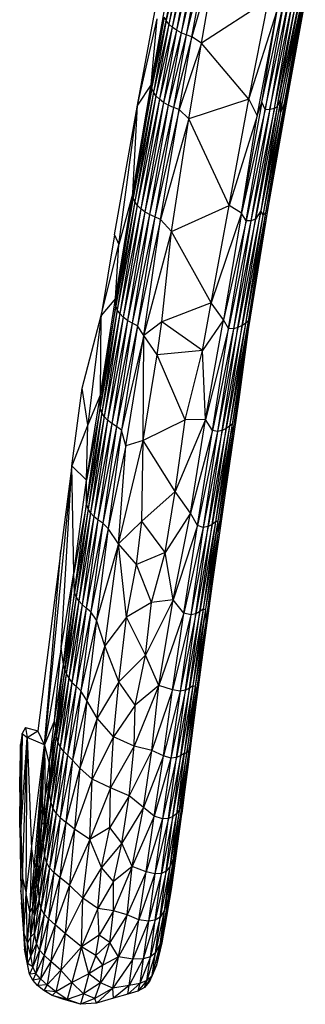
# Paper-space layout '_Derecha' of a CAD drawing. Header units: millimetres. Extents: x 0 to 133, y -13 to 1988.
# Tile 1 of 10: x 0 to 17, y -13 to 45. Entities that reach past the tile are written whole.
import ezdxf

# ---------------------------------------------------------------- set-up
doc = ezdxf.new("R2010")
doc.units = ezdxf.units.MM

psp = doc.layouts.new('_Derecha')

# ---------------------------------------------------------------- linework, layer by layer
at = {"color": 7, "linetype": 'Continuous', "lineweight": 25}
for p, q in [((8.989, 45.021), (10.143, 51.157)), ((10.294, 50.972), (8.989, 45.021)), ((10.294, 50.972), (9.14, 44.822)), ((10.493, 50.794), (9.14, 44.822)), ((10.493, 50.794), (9.339, 44.633)), ((10.733, 50.628), (9.339, 44.633)), ((10.733, 50.628), (9.581, 44.461)), ((11.009, 50.48), (9.581, 44.461)), ((11.009, 50.48), (9.858, 44.309)), ((11.312, 50.35), (9.858, 44.309)), ((11.312, 50.35), (10.163, 44.18)), ((11.616, 50.142), (10.163, 44.18)), ((10.494, 44.071), (11.616, 50.142)), ((12.115, 49.815), (10.494, 44.071)), ((11.055, 43.699), (12.115, 49.815)), ((7.293, 40.043), (8.645, 47.3)), ((14.981, 46.258), (11.055, 43.699)), ((13.844, 40.406), (14.981, 46.258)), ((14.599, 40.221), (15.834, 45.842)), ((14.792, 39.806), (16.101, 45.851)), ((15.834, 45.842), (14.792, 39.806)), ((15.074, 39.81), (16.352, 45.89)), ((16.101, 45.851), (15.074, 39.81)), ((15.332, 39.867), (16.574, 45.95)), ((15.332, 39.867), (16.352, 45.89)), ((15.495, 39.947), (16.766, 46.034)), ((15.495, 39.947), (16.574, 45.95)), ((15.699, 39.625), (16.885, 45.862)), ((16.766, 46.034), (15.706, 40.448)), ((15.706, 40.448), (16.885, 45.862)), ((15.926, 40.181), (17.073, 46.251)), ((16.885, 45.862), (15.926, 40.181)), ((15.997, 40.295), (17.148, 46.298)), ((15.997, 40.295), (17.073, 46.251)), ((17.148, 46.298), (16.139, 40.78)), ((8.103, 41.273), (8.87, 45.547)), ((8.103, 41.273), (8.892, 45.226)), ((8.137, 41.023), (8.892, 45.226)), ((8.989, 45.021), (8.892, 45.226)), ((13.844, 40.406), (15.494, 45.62)), ((14.326, 39.421), (15.494, 45.62)), ((14.599, 40.221), (15.494, 45.62)), ((7.293, 40.043), (8.446, 45.134)), ((8.103, 41.273), (8.446, 45.134)), ((8.137, 41.023), (8.989, 45.021)), ((8.989, 45.021), (8.234, 40.809)), ((9.14, 44.822), (8.234, 40.809)), ((9.14, 44.822), (8.384, 40.598)), ((9.339, 44.633), (8.384, 40.598)), ((9.339, 44.633), (8.583, 40.398)), ((9.14, 44.822), (8.989, 45.021)), ((9.339, 44.633), (9.14, 44.822)), ((9.581, 44.461), (9.339, 44.633)), ((9.581, 44.461), (8.583, 40.398)), ((9.581, 44.461), (8.824, 40.213)), ((9.858, 44.309), (8.824, 40.213)), ((9.858, 44.309), (9.101, 40.05)), ((10.163, 44.18), (9.101, 40.05)), ((10.163, 44.18), (9.406, 39.912)), ((10.494, 44.071), (9.406, 39.912)), ((9.858, 44.309), (9.581, 44.461)), ((9.74, 39.788), (10.494, 44.071)), ((10.163, 44.18), (9.858, 44.309)), ((10.494, 44.071), (10.163, 44.18)), ((11.055, 43.699), (10.494, 44.071)), ((11.055, 43.699), (9.74, 39.788)), ((10.32, 39.244), (11.055, 43.699)), ((13.844, 40.406), (11.055, 43.699)), ((7.017, 34.883), (8.103, 41.273)), ((8.103, 41.273), (7.293, 40.043)), ((8.137, 41.023), (8.103, 41.273)), ((8.137, 41.023), (7.017, 34.883)), ((7.042, 34.605), (8.137, 41.023)), ((8.234, 40.809), (7.042, 34.605)), ((8.234, 40.809), (7.138, 34.383)), ((8.384, 40.598), (7.138, 34.383)), ((8.384, 40.598), (7.288, 34.167)), ((8.234, 40.809), (8.137, 41.023)), ((8.384, 40.598), (8.234, 40.809)), ((8.583, 40.398), (8.384, 40.598)), ((16.139, 40.78), (14.958, 33.99)), ((16.139, 40.78), (15.997, 40.295)), ((5.939, 32.42), (7.293, 40.043)), ((6.199, 31.863), (7.293, 40.043)), ((7.017, 34.883), (7.293, 40.043)), ((8.583, 40.398), (7.288, 34.167)), ((8.583, 40.398), (7.487, 33.963)), ((8.824, 40.213), (7.487, 33.963)), ((8.824, 40.213), (7.729, 33.777)), ((9.101, 40.05), (7.729, 33.777)), ((9.101, 40.05), (8.007, 33.616)), ((8.824, 40.213), (8.583, 40.398)), ((9.101, 40.05), (8.824, 40.213)), ((9.406, 39.912), (9.101, 40.05)), ((13.844, 40.406), (10.32, 39.244)), ((12.676, 34.158), (13.844, 40.406)), ((14.599, 40.221), (13.405, 33.708)), ((13.844, 40.406), (14.326, 39.421)), ((15.495, 39.947), (14.222, 33.343)), ((14.326, 39.421), (14.599, 40.221)), ((15.706, 40.448), (14.53, 33.847)), ((15.495, 39.947), (14.53, 33.847)), ((14.792, 39.806), (14.599, 40.221)), ((15.926, 40.181), (14.664, 33.56)), ((15.997, 40.295), (14.821, 33.714)), ((15.926, 40.181), (14.821, 33.714)), ((15.997, 40.295), (14.958, 33.99)), ((15.332, 39.867), (15.495, 39.947)), ((15.706, 40.448), (15.495, 39.947)), ((15.699, 39.625), (15.706, 40.448)), ((15.926, 40.181), (15.699, 39.625)), ((15.997, 40.295), (15.926, 40.181)), ((9.406, 39.912), (8.007, 33.616)), ((9.406, 39.912), (8.313, 33.481)), ((9.74, 39.788), (8.313, 33.481)), ((8.654, 33.334), (9.74, 39.788)), ((9.74, 39.788), (9.406, 39.912)), ((10.32, 39.244), (9.74, 39.788)), ((14.326, 39.421), (12.676, 34.158)), ((14.792, 39.806), (13.405, 33.708)), ((13.405, 33.708), (14.326, 39.421)), ((15.074, 39.81), (13.674, 33.26)), ((13.674, 33.26), (14.792, 39.806)), ((15.332, 39.867), (13.96, 33.26)), ((15.074, 39.81), (13.96, 33.26)), ((14.222, 33.343), (15.332, 39.867)), ((15.699, 39.625), (14.53, 33.847)), ((15.699, 39.625), (14.664, 33.56)), ((14.792, 39.806), (15.074, 39.81)), ((15.074, 39.81), (15.332, 39.867)), ((10.32, 39.244), (8.654, 33.334)), ((9.292, 32.625), (10.32, 39.244)), ((12.676, 34.158), (10.32, 39.244)), ((6.013, 28.677), (7.017, 34.883)), ((7.017, 34.883), (6.199, 31.863)), ((7.042, 34.605), (7.017, 34.883)), ((7.042, 34.605), (6.013, 28.677)), ((6.022, 28.253), (7.042, 34.605)), ((7.138, 34.383), (6.022, 28.253)), ((7.138, 34.383), (6.114, 28.023)), ((7.288, 34.167), (6.114, 28.023)), ((7.288, 34.167), (6.263, 27.801)), ((7.138, 34.383), (7.042, 34.605)), ((7.288, 34.167), (7.138, 34.383)), ((7.487, 33.963), (7.288, 34.167)), ((9.292, 32.625), (12.676, 34.158)), ((11.617, 28.433), (12.676, 34.158)), ((13.405, 33.708), (12.676, 34.158)), ((7.487, 33.963), (6.263, 27.801)), ((7.487, 33.963), (6.462, 27.591)), ((7.729, 33.777), (6.462, 27.591)), ((7.729, 33.777), (6.704, 27.402)), ((8.007, 33.616), (6.704, 27.402)), ((8.007, 33.616), (6.982, 27.237)), ((7.729, 33.777), (7.487, 33.963)), ((8.007, 33.616), (7.729, 33.777)), ((8.313, 33.481), (8.007, 33.616)), ((13.405, 33.708), (11.617, 28.433)), ((13.405, 33.708), (12.345, 27.43)), ((14.53, 33.847), (13.198, 26.988)), ((13.674, 33.26), (13.405, 33.708)), ((13.436, 27.098), (14.53, 33.847)), ((14.821, 33.714), (13.633, 27.218)), ((14.958, 33.99), (13.79, 27.362)), ((14.821, 33.714), (13.79, 27.362)), ((14.958, 33.99), (13.804, 26.864)), ((14.53, 33.847), (14.222, 33.343)), ((14.53, 33.847), (14.664, 33.56)), ((14.821, 33.714), (14.664, 33.56)), ((14.958, 33.99), (14.821, 33.714)), ((8.313, 33.481), (6.982, 27.237)), ((8.313, 33.481), (7.289, 27.082)), ((8.654, 33.334), (7.289, 27.082)), ((7.661, 26.509), (8.654, 33.334)), ((8.654, 33.334), (8.313, 33.481)), ((9.292, 32.625), (8.654, 33.334)), ((13.674, 33.26), (12.345, 27.43)), ((12.637, 26.921), (13.674, 33.26)), ((13.96, 33.26), (12.637, 26.921)), ((14.222, 33.343), (12.928, 26.897)), ((13.96, 33.26), (12.928, 26.897)), ((13.198, 26.988), (14.222, 33.343)), ((14.664, 33.56), (13.436, 27.098)), ((14.664, 33.56), (13.633, 27.218)), ((13.96, 33.26), (13.674, 33.26)), ((14.222, 33.343), (13.96, 33.26)), ((5.939, 32.42), (5.171, 27.679)), ((5.939, 32.42), (5.172, 27.681)), ((5.939, 32.42), (6.199, 31.863)), ((7.661, 26.509), (9.292, 32.625)), ((8.727, 27.316), (9.292, 32.625)), ((11.617, 28.433), (9.292, 32.625)), ((5.172, 27.681), (6.199, 31.863)), ((6.013, 28.677), (6.199, 31.863)), ((5.125, 23.049), (6.013, 28.677)), ((6.013, 28.677), (5.172, 27.681)), ((6.022, 28.253), (6.013, 28.677)), ((11.617, 28.433), (8.727, 27.316)), ((11.11, 25.623), (11.617, 28.433)), ((12.345, 27.43), (11.617, 28.433)), ((5.115, 22.244), (6.022, 28.253)), ((6.114, 28.023), (5.115, 22.244)), ((6.022, 28.253), (5.125, 23.049)), ((6.114, 28.023), (5.2, 21.977)), ((6.263, 27.801), (5.2, 21.977)), ((6.263, 27.801), (5.348, 21.749)), ((6.114, 28.023), (6.022, 28.253)), ((6.263, 27.801), (6.114, 28.023)), ((6.462, 27.591), (6.263, 27.801)), ((4.058, 23.418), (5.172, 27.681)), ((5.172, 27.681), (4.39, 21.261)), ((5.125, 23.049), (5.172, 27.681)), ((6.462, 27.591), (5.348, 21.749)), ((6.462, 27.591), (5.546, 21.535)), ((6.704, 27.402), (5.546, 21.535)), ((6.704, 27.402), (5.787, 21.341)), ((6.982, 27.237), (5.787, 21.341)), ((6.982, 27.237), (6.064, 21.17)), ((6.704, 27.402), (6.462, 27.591)), ((6.982, 27.237), (6.704, 27.402)), ((7.289, 27.082), (6.982, 27.237)), ((8.727, 27.316), (7.661, 26.509)), ((8.448, 25.37), (8.727, 27.316)), ((11.11, 25.623), (8.727, 27.316)), ((12.345, 27.43), (11.11, 25.623)), ((11.292, 21.57), (12.345, 27.43)), ((12.637, 26.921), (12.345, 27.43)), ((13.633, 27.218), (12.504, 21.043)), ((13.79, 27.362), (12.704, 21.188)), ((13.633, 27.218), (12.704, 21.188)), ((13.79, 27.362), (12.854, 21.291)), ((13.633, 27.218), (13.436, 27.098)), ((13.79, 27.362), (13.633, 27.218)), ((13.804, 26.864), (13.79, 27.362)), ((7.289, 27.082), (6.064, 21.17)), ((7.289, 27.082), (6.364, 20.95)), ((7.661, 26.509), (7.289, 27.082)), ((12.637, 26.921), (11.292, 21.57)), ((11.696, 20.931), (12.637, 26.921)), ((12.928, 26.897), (11.696, 20.931)), ((13.198, 26.988), (11.997, 20.858)), ((12.928, 26.897), (11.997, 20.858)), ((13.436, 27.098), (12.267, 20.925)), ((12.267, 20.925), (13.198, 26.988)), ((12.504, 21.043), (13.436, 27.098)), ((12.928, 26.897), (12.637, 26.921)), ((13.804, 26.864), (12.854, 21.291)), ((13.804, 26.864), (12.873, 20.762)), ((13.198, 26.988), (12.928, 26.897)), ((13.436, 27.098), (13.198, 26.988)), ((13.804, 26.864), (13.253, 22.741)), ((7.661, 26.509), (6.364, 20.95)), ((6.608, 20.016), (7.661, 26.509)), ((7.628, 20.331), (7.661, 26.509)), ((8.448, 25.37), (7.661, 26.509)), ((11.11, 25.623), (8.448, 25.37)), ((10.104, 21.555), (11.11, 25.623)), ((11.292, 21.57), (11.11, 25.623)), ((7.628, 20.331), (8.448, 25.37)), ((10.104, 21.555), (8.448, 25.37)), ((3.437, 18.851), (4.058, 23.418)), ((4.39, 21.261), (4.058, 23.418)), ((4.299, 18.012), (5.125, 23.049)), ((5.125, 23.049), (4.39, 21.261)), ((5.115, 22.244), (5.125, 23.049)), ((13.253, 22.741), (12.4, 16.974)), ((12.873, 20.762), (13.253, 22.741)), ((5.115, 22.244), (4.299, 18.012)), ((4.311, 16.618), (5.115, 22.244)), ((5.2, 21.977), (5.115, 22.244)), ((5.2, 21.977), (4.311, 16.618)), ((5.2, 21.977), (4.395, 16.313)), ((5.348, 21.749), (4.395, 16.313)), ((5.348, 21.749), (4.542, 16.084)), ((5.546, 21.535), (4.542, 16.084)), ((5.546, 21.535), (4.739, 15.864)), ((5.348, 21.749), (5.2, 21.977)), ((5.546, 21.535), (5.348, 21.749)), ((5.787, 21.341), (5.546, 21.535)), ((10.104, 21.555), (7.628, 20.331)), ((11.292, 21.57), (9.519, 17.341)), ((9.519, 17.341), (10.104, 21.555)), ((11.292, 21.57), (10.104, 21.555)), ((10.419, 16.061), (11.292, 21.57)), ((11.696, 20.931), (11.292, 21.57)), ((4.39, 21.261), (3.437, 18.851)), ((4.299, 18.012), (4.39, 21.261)), ((5.787, 21.341), (4.739, 15.864)), ((5.787, 21.341), (4.978, 15.665)), ((6.064, 21.17), (4.978, 15.665)), ((6.064, 21.17), (5.255, 15.478)), ((6.364, 20.95), (5.255, 15.478)), ((6.364, 20.95), (5.572, 15.17)), ((6.064, 21.17), (5.787, 21.341)), ((6.364, 20.95), (6.064, 21.17)), ((6.608, 20.016), (6.364, 20.95)), ((11.696, 20.931), (10.419, 16.061)), ((10.827, 15.343), (11.696, 20.931)), ((11.997, 20.858), (10.827, 15.343)), ((12.267, 20.925), (11.161, 15.213)), ((11.997, 20.858), (11.161, 15.213)), ((12.504, 21.043), (11.441, 15.277)), ((11.441, 15.277), (12.267, 20.925)), ((12.704, 21.188), (11.68, 15.401)), ((11.68, 15.401), (12.504, 21.043)), ((11.997, 20.858), (11.696, 20.931)), ((12.854, 21.291), (11.879, 15.549)), ((12.704, 21.188), (11.879, 15.549)), ((12.267, 20.925), (11.997, 20.858)), ((12.854, 21.291), (12.023, 15.609)), ((12.504, 21.043), (12.267, 20.925)), ((12.704, 21.188), (12.504, 21.043)), ((12.854, 21.291), (12.704, 21.188)), ((12.873, 20.762), (12.854, 21.291)), ((6.181, 14.27), (7.628, 20.331)), ((7.628, 20.331), (6.608, 20.016)), ((7.546, 15.596), (7.628, 20.331)), ((9.519, 17.341), (7.628, 20.331)), ((12.873, 20.762), (12.021, 14.863)), ((12.873, 20.762), (12.023, 15.609)), ((12.873, 20.762), (12.4, 16.974)), ((6.608, 20.016), (5.572, 15.17)), ((6.181, 14.27), (6.608, 20.016)), ((3.437, 18.851), (1.829, 2.446)), ((3.437, 18.851), (2.796, 13.866)), ((2.818, 8.133), (3.437, 18.851)), ((3.551, 12.533), (3.437, 18.851)), ((4.299, 18.012), (3.437, 18.851)), ((3.551, 12.533), (4.299, 18.012)), ((4.311, 16.618), (4.299, 18.012)), ((7.546, 15.596), (9.519, 17.341)), ((8.92, 13.762), (9.519, 17.341)), ((10.419, 16.061), (9.519, 17.341)), ((12.4, 16.974), (11.678, 11.906)), ((12.4, 16.974), (12.021, 14.863)), ((4.311, 16.618), (3.551, 12.533)), ((3.609, 11.41), (4.311, 16.618)), ((4.395, 16.313), (3.609, 11.41)), ((4.395, 16.313), (3.7, 11.152)), ((4.395, 16.313), (4.311, 16.618)), ((4.542, 16.084), (4.395, 16.313)), ((4.542, 16.084), (3.7, 11.152)), ((4.542, 16.084), (3.846, 10.92)), ((4.739, 15.864), (3.846, 10.92)), ((4.739, 15.864), (4.041, 10.693)), ((4.978, 15.665), (4.041, 10.693)), ((4.978, 15.665), (4.279, 10.485)), ((4.739, 15.864), (4.542, 16.084)), ((4.978, 15.665), (4.739, 15.864)), ((5.255, 15.478), (4.978, 15.665)), ((10.419, 16.061), (8.92, 13.762)), ((9.399, 10.961), (10.419, 16.061)), ((10.827, 15.343), (10.419, 16.061)), ((5.255, 15.478), (4.279, 10.485)), ((5.255, 15.478), (4.556, 10.26)), ((5.572, 15.17), (4.556, 10.26)), ((5.572, 15.17), (4.897, 9.783)), ((5.572, 15.17), (5.255, 15.478)), ((6.181, 14.27), (5.572, 15.17)), ((7.546, 15.596), (6.181, 14.27)), ((7.241, 13.047), (7.546, 15.596)), ((8.92, 13.762), (7.546, 15.596)), ((10.827, 15.343), (9.399, 10.961)), ((10.021, 10.19), (10.827, 15.343)), ((11.161, 15.213), (10.021, 10.19)), ((11.441, 15.277), (10.427, 10.089)), ((11.161, 15.213), (10.427, 10.089)), ((11.68, 15.401), (10.722, 10.156)), ((10.722, 10.156), (11.441, 15.277)), ((11.161, 15.213), (10.827, 15.343)), ((11.879, 15.549), (10.963, 10.282)), ((10.963, 10.282), (11.68, 15.401)), ((12.023, 15.609), (11.161, 10.424)), ((11.879, 15.549), (11.161, 10.424)), ((11.441, 15.277), (11.161, 15.213)), ((12.023, 15.609), (11.298, 10.416)), ((11.68, 15.401), (11.441, 15.277)), ((11.879, 15.549), (11.68, 15.401)), ((11.879, 15.549), (12.023, 15.609)), ((12.023, 15.609), (12.021, 14.863)), ((12.021, 14.863), (11.298, 10.416)), ((12.021, 14.863), (11.306, 9.671)), ((12.021, 14.863), (11.678, 11.906)), ((6.181, 14.27), (4.897, 9.783)), ((5.373, 8.274), (6.181, 14.27)), ((7.241, 13.047), (6.181, 14.27)), ((6.662, 9.946), (6.181, 14.27)), ((2.796, 13.866), (1.443, 3.274)), ((1.829, 2.446), (2.796, 13.866)), ((8.92, 13.762), (7.241, 13.047)), ((8.121, 10.813), (8.92, 13.762)), ((9.399, 10.961), (8.92, 13.762)), ((6.662, 9.946), (7.241, 13.047)), ((8.121, 10.813), (7.241, 13.047)), ((2.818, 8.133), (3.551, 12.533)), ((2.957, 7.192), (3.551, 12.533)), ((3.609, 11.41), (3.551, 12.533)), ((11.678, 11.906), (11.146, 8.034)), ((11.678, 11.906), (11.306, 9.671)), ((3.609, 11.41), (2.957, 7.192)), ((3.023, 6.857), (3.609, 11.41)), ((3.7, 11.152), (3.023, 6.857)), ((3.7, 11.152), (3.116, 6.611)), ((3.7, 11.152), (3.609, 11.41)), ((3.846, 10.92), (3.7, 11.152)), ((3.846, 10.92), (3.116, 6.611)), ((3.846, 10.92), (3.259, 6.356)), ((4.041, 10.693), (3.259, 6.356)), ((4.041, 10.693), (3.452, 6.117)), ((4.279, 10.485), (3.452, 6.117)), ((4.279, 10.485), (3.688, 5.894)), ((4.041, 10.693), (3.846, 10.92)), ((4.279, 10.485), (4.041, 10.693)), ((4.556, 10.26), (4.279, 10.485)), ((8.121, 10.813), (6.662, 9.946)), ((9.399, 10.961), (7.768, 7.715)), ((7.768, 7.715), (8.121, 10.813)), ((9.399, 10.961), (8.121, 10.813)), ((8.543, 5.925), (9.399, 10.961)), ((10.021, 10.19), (9.399, 10.961)), ((11.161, 10.424), (10.356, 5.782)), ((11.161, 10.424), (10.553, 5.911)), ((11.161, 10.424), (10.963, 10.282)), ((11.161, 10.424), (11.298, 10.416)), ((4.556, 10.26), (3.688, 5.894)), ((4.556, 10.26), (3.969, 5.621)), ((4.897, 9.783), (4.556, 10.26)), ((6.662, 9.946), (5.373, 8.274)), ((6.211, 6.144), (6.662, 9.946)), ((7.768, 7.715), (6.662, 9.946)), ((10.021, 10.19), (8.543, 5.925)), ((9.361, 5.673), (10.021, 10.19)), ((10.427, 10.089), (9.361, 5.673)), ((10.722, 10.156), (9.804, 5.608)), ((10.427, 10.089), (9.804, 5.608)), ((10.427, 10.089), (10.021, 10.19)), ((10.963, 10.282), (10.111, 5.662)), ((10.111, 5.662), (10.722, 10.156)), ((10.356, 5.782), (10.963, 10.282)), ((10.722, 10.156), (10.427, 10.089)), ((11.298, 10.416), (10.553, 5.911)), ((11.298, 10.416), (10.691, 5.887)), ((10.963, 10.282), (10.722, 10.156)), ((11.298, 10.416), (11.306, 9.671)), ((4.897, 9.783), (3.969, 5.621)), ((4.897, 9.783), (4.333, 5.056)), ((5.373, 8.274), (4.897, 9.783)), ((11.306, 9.671), (10.691, 5.887)), ((11.306, 9.671), (10.747, 5.46)), ((11.306, 9.671), (11.146, 8.034)), ((2.818, 8.133), (1.829, 2.446)), ((2.419, 3.87), (2.818, 8.133)), ((2.957, 7.192), (2.818, 8.133)), ((5.373, 8.274), (4.333, 5.056)), ((4.933, 4.022), (5.373, 8.274)), ((6.211, 6.144), (5.373, 8.274)), ((7.768, 7.715), (6.211, 6.144)), ((7.161, 4.785), (7.768, 7.715)), ((8.543, 5.925), (7.768, 7.715)), ((10.747, 5.46), (11.146, 8.034)), ((11.146, 8.034), (10.758, 5.118)), ((2.419, 3.87), (2.957, 7.192)), ((2.497, 3.404), (2.957, 7.192)), ((3.023, 6.857), (2.957, 7.192)), ((3.023, 6.857), (2.497, 3.404)), ((2.543, 2.998), (3.023, 6.857)), ((3.116, 6.611), (2.543, 2.998)), ((3.116, 6.611), (2.624, 2.635)), ((3.023, 6.857), (3.116, 6.611)), ((3.116, 6.611), (3.259, 6.356)), ((3.259, 6.356), (2.624, 2.635)), ((3.259, 6.356), (2.761, 2.327)), ((3.452, 6.117), (2.761, 2.327)), ((3.452, 6.117), (2.951, 2.067)), ((3.688, 5.894), (2.951, 2.067)), ((3.688, 5.894), (3.188, 1.829)), ((3.259, 6.356), (3.452, 6.117)), ((3.452, 6.117), (3.688, 5.894)), ((3.969, 5.621), (3.688, 5.894)), ((6.211, 6.144), (4.933, 4.022)), ((5.898, 2.918), (6.211, 6.144)), ((7.161, 4.785), (6.211, 6.144)), ((8.543, 5.925), (7.1, 2.376)), ((8.543, 5.925), (7.161, 4.785)), ((8.14, 2.115), (8.543, 5.925)), ((9.361, 5.673), (8.543, 5.925)), ((10.553, 5.911), (9.837, 1.809)), ((10.553, 5.911), (10.037, 1.938)), ((10.691, 5.887), (10.037, 1.938)), ((10.691, 5.887), (10.189, 1.998)), ((10.553, 5.911), (10.356, 5.782)), ((10.553, 5.911), (10.691, 5.887)), ((10.691, 5.887), (10.747, 5.46)), ((3.969, 5.621), (3.188, 1.829)), ((3.969, 5.621), (3.483, 1.538)), ((4.333, 5.056), (3.969, 5.621)), ((9.361, 5.673), (8.14, 2.115)), ((8.816, 1.802), (9.361, 5.673)), ((9.804, 5.608), (8.816, 1.802)), ((10.111, 5.662), (9.26, 1.67)), ((9.804, 5.608), (9.26, 1.67)), ((9.804, 5.608), (9.361, 5.673)), ((10.356, 5.782), (9.585, 1.697)), ((9.585, 1.697), (10.111, 5.662)), ((10.111, 5.662), (9.804, 5.608)), ((9.837, 1.809), (10.356, 5.782)), ((10.356, 5.782), (10.111, 5.662)), ((10.189, 1.998), (10.747, 5.46)), ((10.747, 5.46), (10.312, 2.066)), ((10.747, 5.46), (10.758, 5.118)), ((4.333, 5.056), (3.483, 1.538)), ((4.333, 5.056), (3.915, 1.075)), ((4.933, 4.022), (4.333, 5.056)), ((7.161, 4.785), (5.898, 2.918)), ((7.1, 2.376), (7.161, 4.785)), ((10.758, 5.118), (10.312, 2.066)), ((10.758, 5.118), (10.463, 2.836)), ((2.419, 3.87), (1.829, 2.446)), ((2.121, 1.327), (2.419, 3.87)), ((2.497, 3.404), (2.419, 3.87)), ((4.933, 4.022), (3.915, 1.075)), ((4.644, 0.423), (4.933, 4.022)), ((5.898, 2.918), (4.933, 4.022)), ((0.383, -2.383), (0.532, 3.118)), ((0.532, 3.118), (0.429, 2.465)), ((0.532, 3.118), (0.454, -2.664)), ((0.729, 3.472), (0.532, 3.118)), ((0.532, 3.118), (0.825, 2.886)), ((0.729, 3.472), (0.825, 2.886)), ((0.729, 3.472), (1.443, 3.274)), ((0.825, 2.886), (1.443, 3.274)), ((1.829, 2.446), (1.443, 3.274)), ((2.121, 1.327), (2.497, 3.404)), ((2.127, 0.398), (2.497, 3.404)), ((2.543, 2.998), (2.127, 0.398)), ((2.137, -0.347), (2.543, 2.998)), ((2.543, 2.998), (2.497, 3.404)), ((2.624, 2.635), (2.543, 2.998)), ((5.898, 2.918), (4.644, 0.423)), ((5.717, -0.077), (5.898, 2.918)), ((7.1, 2.376), (5.898, 2.918)), ((0.383, -2.383), (0.429, 2.465)), ((0.429, 2.465), (0.384, -0.336)), ((0.429, 2.465), (0.402, 1.496)), ((0.454, -2.664), (0.825, 2.886)), ((0.542, -5.365), (0.825, 2.886)), ((0.768, -6.294), (0.825, 2.886)), ((0.825, 2.886), (1.069, -3.678)), ((1.829, 2.446), (0.825, 2.886)), ((1.069, -3.678), (1.829, 2.446)), ((1.227, -4.781), (1.829, 2.446)), ((1.36, -4.45), (1.829, 2.446)), ((1.505, -3.53), (1.829, 2.446)), ((1.676, -2.232), (1.829, 2.446)), ((1.829, 2.446), (2.121, 1.327)), ((1.829, 2.446), (1.879, -0.622)), ((2.624, 2.635), (2.137, -0.347)), ((2.624, 2.635), (2.201, -0.895)), ((2.761, 2.327), (2.201, -0.895)), ((2.761, 2.327), (2.329, -1.279)), ((2.761, 2.327), (2.624, 2.635)), ((2.951, 2.067), (2.761, 2.327)), ((7.1, 2.376), (5.717, -0.077)), ((6.811, -0.545), (7.1, 2.376)), ((8.14, 2.115), (7.1, 2.376)), ((9.96, -0.734), (10.463, 2.836)), ((10.463, 2.836), (10.229, 0.994)), ((10.312, 2.066), (10.463, 2.836)), ((2.951, 2.067), (2.329, -1.279)), ((2.951, 2.067), (2.515, -1.568)), ((3.188, 1.829), (2.515, -1.568)), ((3.188, 1.829), (2.756, -1.82)), ((3.188, 1.829), (2.951, 2.067)), ((3.483, 1.538), (3.188, 1.829)), ((8.14, 2.115), (6.811, -0.545)), ((7.642, -1.245), (8.14, 2.115)), ((8.816, 1.802), (7.642, -1.245)), ((8.816, 1.802), (8.14, 2.115)), ((8.278, -1.752), (8.816, 1.802)), ((9.26, 1.67), (8.816, 1.802)), ((9.837, 1.809), (9.116, -1.891)), ((9.378, -1.777), (10.037, 1.938)), ((9.378, -1.777), (9.837, 1.809)), ((9.837, 1.809), (9.585, 1.697)), ((10.189, 1.998), (9.587, -1.613)), ((10.037, 1.938), (9.587, -1.613)), ((10.312, 2.066), (9.766, -1.365)), ((9.766, -1.365), (10.189, 1.998)), ((10.037, 1.938), (9.837, 1.809)), ((10.312, 2.066), (9.96, -0.734)), ((10.037, 1.938), (10.189, 1.998)), ((10.189, 1.998), (10.312, 2.066)), ((0.384, -0.336), (0.402, 1.496)), ((1.879, -0.622), (2.121, 1.327)), ((2.121, 1.327), (2.127, 0.398)), ((3.483, 1.538), (2.756, -1.82)), ((3.483, 1.538), (3.081, -2.105)), ((3.915, 1.075), (3.483, 1.538)), ((9.26, 1.67), (8.278, -1.752)), ((9.585, 1.697), (8.767, -1.909)), ((9.26, 1.67), (8.767, -1.909)), ((9.116, -1.891), (9.585, 1.697)), ((9.585, 1.697), (9.26, 1.67)), ((3.915, 1.075), (3.081, -2.105)), ((3.915, 1.075), (3.597, -2.514)), ((4.644, 0.423), (3.915, 1.075)), ((10.229, 0.994), (9.674, -3.022)), ((9.96, -0.734), (10.229, 0.994)), ((10.229, 0.994), (10.041, -0.477)), ((2.127, 0.398), (1.817, -2.138)), ((1.879, -0.622), (2.127, 0.398)), ((2.137, -0.347), (2.127, 0.398)), ((4.644, 0.423), (3.597, -2.514)), ((4.501, -3.127), (4.644, 0.423)), ((5.717, -0.077), (4.644, 0.423)), ((1.789, -3.253), (2.137, -0.347)), ((2.137, -0.347), (1.817, -2.138)), ((2.201, -0.895), (2.137, -0.347)), ((5.717, -0.077), (4.501, -3.127)), ((5.678, -2.421), (5.717, -0.077)), ((6.811, -0.545), (5.678, -2.421)), ((6.811, -0.545), (5.717, -0.077)), ((6.383, -3.332), (6.811, -0.545)), ((7.642, -1.245), (6.811, -0.545)), ((10.041, -0.477), (9.446, -4.804)), ((9.674, -3.022), (10.041, -0.477)), ((10.041, -0.477), (9.894, -1.582)), ((1.676, -2.232), (1.879, -0.622)), ((2.201, -0.895), (1.789, -3.253)), ((1.817, -2.138), (1.879, -0.622)), ((2.201, -0.895), (1.833, -3.995)), ((2.329, -1.279), (2.201, -0.895)), ((9.96, -0.734), (9.411, -4.222)), ((9.96, -0.734), (9.674, -3.022)), ((9.96, -0.734), (9.766, -1.365)), ((2.329, -1.279), (1.833, -3.995)), ((2.329, -1.279), (1.952, -4.464)), ((2.515, -1.568), (1.952, -4.464)), ((2.515, -1.568), (2.135, -4.785)), ((2.515, -1.568), (2.329, -1.279)), ((2.756, -1.82), (2.515, -1.568)), ((7.642, -1.245), (6.383, -3.332)), ((6.991, -4.712), (7.642, -1.245)), ((8.278, -1.752), (7.642, -1.245)), ((9.587, -1.613), (8.974, -4.975)), ((9.766, -1.365), (9.198, -4.731)), ((9.587, -1.613), (9.198, -4.731)), ((9.587, -1.613), (9.378, -1.777)), ((9.411, -4.222), (9.766, -1.365)), ((9.446, -4.804), (9.894, -1.582)), ((9.766, -1.365), (9.587, -1.613)), ((1.505, -3.53), (1.676, -2.232)), ((1.817, -2.138), (1.554, -4.268)), ((1.554, -4.268), (1.676, -2.232)), ((1.817, -2.138), (1.676, -2.232)), ((1.789, -3.253), (1.817, -2.138)), ((2.756, -1.82), (2.135, -4.785)), ((2.756, -1.82), (2.385, -5.053)), ((3.081, -2.105), (2.385, -5.053)), ((3.081, -2.105), (2.743, -5.355)), ((2.756, -1.82), (3.081, -2.105)), ((3.597, -2.514), (3.081, -2.105)), ((8.278, -1.752), (6.991, -4.712)), ((7.8, -5.013), (8.278, -1.752)), ((8.767, -1.909), (7.8, -5.013)), ((8.767, -1.909), (8.278, -1.752)), ((9.116, -1.891), (8.325, -5.142)), ((8.767, -1.909), (8.325, -5.142)), ((9.378, -1.777), (8.698, -5.111)), ((8.698, -5.111), (9.116, -1.891)), ((9.116, -1.891), (8.767, -1.909)), ((8.974, -4.975), (9.378, -1.777)), ((9.378, -1.777), (9.116, -1.891)), ((0.383, -2.383), (0.454, -6.205)), ((0.383, -2.383), (0.542, -5.365)), ((0.454, -2.664), (0.383, -2.383)), ((0.454, -2.664), (0.542, -5.365)), ((3.597, -2.514), (2.743, -5.355)), ((3.597, -2.514), (3.305, -5.808)), ((4.501, -3.127), (3.597, -2.514)), ((5.678, -2.421), (4.501, -3.127)), ((5.194, -4.776), (5.678, -2.421)), ((6.383, -3.332), (5.678, -2.421)), ((1.492, -5.696), (1.789, -3.253)), ((1.789, -3.253), (1.554, -4.268)), ((1.833, -3.995), (1.789, -3.253)), ((4.501, -3.127), (3.305, -5.808)), ((4.079, -6.576), (4.501, -3.127)), ((5.194, -4.776), (4.501, -3.127)), ((6.383, -3.332), (5.194, -4.776)), ((5.884, -5.586), (6.383, -3.332)), ((6.991, -4.712), (6.383, -3.332)), ((9.674, -3.022), (9.122, -6.523)), ((9.674, -3.022), (9.411, -4.222)), ((9.674, -3.022), (9.446, -4.804)), ((0.768, -6.294), (1.069, -3.678)), ((1.069, -3.678), (0.969, -7.371)), ((1.069, -3.678), (1.227, -4.781)), ((1.333, -5.951), (1.505, -3.53)), ((1.36, -4.45), (1.505, -3.53)), ((1.833, -3.995), (1.492, -5.696)), ((1.505, -3.53), (1.554, -4.268)), ((1.833, -3.995), (1.519, -6.603)), ((1.952, -4.464), (1.833, -3.995)), ((1.145, -7.073), (1.36, -4.45)), ((1.227, -4.781), (1.36, -4.45)), ((1.554, -4.268), (1.333, -5.951)), ((1.36, -4.45), (1.333, -5.951)), ((1.492, -5.696), (1.554, -4.268)), ((1.952, -4.464), (1.519, -6.603)), ((1.952, -4.464), (1.63, -7.148)), ((2.135, -4.785), (1.952, -4.464)), ((9.411, -4.222), (8.872, -7.322)), ((9.122, -6.523), (9.411, -4.222)), ((9.411, -4.222), (9.198, -4.731)), ((0.969, -7.371), (1.227, -4.781)), ((1.145, -7.073), (1.227, -4.781)), ((2.135, -4.785), (1.63, -7.148)), ((2.135, -4.785), (1.813, -7.503)), ((2.385, -5.053), (1.813, -7.503)), ((2.385, -5.053), (2.073, -7.793)), ((2.385, -5.053), (2.135, -4.785)), ((2.743, -5.355), (2.385, -5.053)), ((5.194, -4.776), (4.079, -6.576)), ((4.97, -7.182), (5.194, -4.776)), ((5.884, -5.586), (5.194, -4.776)), ((6.991, -4.712), (5.884, -5.586)), ((6.991, -4.712), (5.888, -7.313)), ((6.701, -7.544), (6.991, -4.712)), ((7.8, -5.013), (6.701, -7.544)), ((7.8, -5.013), (6.991, -4.712)), ((7.383, -7.851), (7.8, -5.013)), ((8.325, -5.142), (7.383, -7.851)), ((8.325, -5.142), (7.8, -5.013)), ((8.698, -5.111), (7.94, -7.931)), ((8.325, -5.142), (7.94, -7.931)), ((8.698, -5.111), (8.325, -5.142)), ((8.974, -4.975), (8.34, -7.863)), ((8.34, -7.863), (8.698, -5.111)), ((9.198, -4.731), (8.632, -7.682)), ((8.632, -7.682), (8.974, -4.975)), ((8.974, -4.975), (8.698, -5.111)), ((9.198, -4.731), (8.872, -7.322)), ((9.446, -4.804), (8.897, -8.209)), ((9.198, -4.731), (8.974, -4.975)), ((9.446, -4.804), (9.122, -6.523)), ((9.446, -4.804), (9.271, -6.052)), ((0.454, -6.205), (0.542, -5.365)), ((0.542, -5.365), (0.627, -8.62)), ((0.542, -5.365), (0.768, -6.294)), ((1.245, -7.599), (1.492, -5.696)), ((1.492, -5.696), (1.333, -5.951)), ((1.519, -6.603), (1.492, -5.696)), ((2.743, -5.355), (2.073, -7.793)), ((2.743, -5.355), (2.457, -8.13)), ((3.305, -5.808), (2.743, -5.355)), ((5.884, -5.586), (4.97, -7.182)), ((5.888, -7.313), (5.884, -5.586)), ((0.454, -6.205), (0.482, -6.821)), ((0.454, -6.205), (0.627, -8.62)), ((0.627, -8.62), (0.768, -6.294)), ((0.842, -9.244), (0.768, -6.294)), ((0.969, -7.371), (0.768, -6.294)), ((1.333, -5.951), (1.145, -7.073)), ((1.245, -7.599), (1.333, -5.951)), ((3.305, -5.808), (2.457, -8.13)), ((3.305, -5.808), (3.051, -8.641)), ((4.079, -6.576), (3.305, -5.808)), ((9.271, -6.052), (8.726, -9.195)), ((9.271, -6.052), (8.897, -8.209)), ((0.482, -6.821), (0.663, -9.576)), ((0.627, -8.62), (0.482, -6.821)), ((1.519, -6.603), (1.245, -7.599)), ((1.519, -6.603), (1.258, -8.627)), ((1.63, -7.148), (1.519, -6.603)), ((4.079, -6.576), (3.051, -8.641)), ((4.014, -9.439), (4.079, -6.576)), ((4.97, -7.182), (4.079, -6.576)), ((9.122, -6.523), (8.614, -9.285)), ((9.122, -6.523), (8.872, -7.322)), ((8.897, -8.209), (9.122, -6.523)), ((0.842, -9.244), (0.969, -7.371)), ((1.145, -7.073), (0.969, -7.371)), ((1.036, -8.843), (0.969, -7.371)), ((1.036, -8.843), (1.145, -7.073)), ((1.245, -7.599), (1.145, -7.073)), ((1.63, -7.148), (1.258, -8.627)), ((1.63, -7.148), (1.364, -9.235)), ((1.813, -7.503), (1.364, -9.235)), ((1.813, -7.503), (1.548, -9.619)), ((1.813, -7.503), (1.63, -7.148)), ((2.073, -7.793), (1.813, -7.503)), ((4.97, -7.182), (4.014, -9.439)), ((5.888, -7.313), (4.97, -7.182)), ((5.05, -8.749), (4.97, -7.182)), ((5.888, -7.313), (5.05, -8.749)), ((5.667, -9.185), (5.888, -7.313)), ((6.701, -7.544), (5.888, -7.313)), ((8.872, -7.322), (8.357, -9.778)), ((8.872, -7.322), (8.614, -9.285)), ((8.872, -7.322), (8.632, -7.682)), ((1.036, -8.843), (1.245, -7.599)), ((1.258, -8.627), (1.245, -7.599)), ((2.073, -7.793), (1.548, -9.619)), ((2.073, -7.793), (1.818, -9.93)), ((2.457, -8.13), (2.073, -7.793)), ((6.701, -7.544), (5.667, -9.185)), ((6.183, -10.02), (6.701, -7.544)), ((7.383, -7.851), (6.183, -10.02)), ((7.383, -7.851), (6.701, -7.544)), ((7.02, -10.162), (7.383, -7.851)), ((7.94, -7.931), (7.02, -10.162)), ((7.94, -7.931), (7.383, -7.851)), ((8.34, -7.863), (7.638, -10.138)), ((7.94, -7.931), (7.638, -10.138)), ((8.34, -7.863), (7.94, -7.931)), ((8.632, -7.682), (8.057, -10.017)), ((8.057, -10.017), (8.34, -7.863)), ((8.632, -7.682), (8.34, -7.863)), ((8.357, -9.778), (8.632, -7.682)), ((0.848, -10.417), (0.627, -8.62)), ((0.627, -8.62), (0.842, -9.244)), ((0.627, -8.62), (0.663, -9.576)), ((1.258, -8.627), (1.036, -8.843)), ((1.258, -8.627), (1.041, -9.956)), ((1.364, -9.235), (1.258, -8.627)), ((2.457, -8.13), (1.818, -9.93)), ((2.457, -8.13), (2.213, -10.289)), ((3.051, -8.641), (2.213, -10.289)), ((3.051, -8.641), (2.457, -8.13)), ((3.051, -8.641), (2.789, -10.798)), ((4.014, -9.439), (3.051, -8.641)), ((8.897, -8.209), (8.419, -10.503)), ((8.897, -8.209), (8.614, -9.285)), ((8.726, -9.195), (8.897, -8.209)), ((0.842, -9.244), (1.036, -8.843)), ((1.041, -9.956), (0.842, -9.244)), ((0.848, -10.417), (0.842, -9.244)), ((1.041, -9.956), (1.036, -8.843)), ((1.364, -9.235), (1.041, -9.956)), ((1.364, -9.235), (1.146, -10.604)), ((1.548, -9.619), (1.364, -9.235)), ((5.05, -8.749), (4.014, -9.439)), ((4.855, -9.933), (5.05, -8.749)), ((5.667, -9.185), (4.855, -9.933)), ((5.667, -9.185), (5.05, -8.749)), ((5.254, -10.517), (5.667, -9.185)), ((6.183, -10.02), (5.667, -9.185)), ((8.726, -9.195), (8.419, -10.503)), ((0.963, -11.031), (0.663, -9.576)), ((0.848, -10.417), (0.663, -9.576)), ((1.548, -9.619), (1.146, -10.604)), ((1.548, -9.619), (1.334, -10.999)), ((1.818, -9.93), (1.548, -9.619)), ((4.014, -9.439), (2.789, -10.798)), ((4.014, -9.439), (3.44, -11.535)), ((4.855, -9.933), (4.014, -9.439)), ((4.432, -11.026), (4.014, -9.439)), ((8.357, -9.778), (7.851, -11.418)), ((8.357, -9.778), (8.057, -10.017)), ((8.614, -9.285), (8.151, -11.12)), ((8.151, -11.12), (8.357, -9.778)), ((8.614, -9.285), (8.357, -9.778)), ((8.614, -9.285), (8.419, -10.503)), ((1.041, -9.956), (0.848, -10.417)), ((1.146, -10.604), (0.848, -10.417)), ((0.963, -11.031), (0.848, -10.417)), ((1.146, -10.604), (1.041, -9.956)), ((1.818, -9.93), (1.334, -10.999)), ((1.818, -9.93), (1.608, -11.315)), ((2.213, -10.289), (1.608, -11.315)), ((2.213, -10.289), (1.818, -9.93)), ((2.213, -10.289), (1.994, -11.659)), ((2.789, -10.798), (2.213, -10.289)), ((4.855, -9.933), (4.432, -11.026)), ((5.254, -10.517), (4.855, -9.933)), ((6.183, -10.02), (5.117, -11.548)), ((6.183, -10.02), (5.254, -10.517)), ((5.856, -11.853), (6.183, -10.02)), ((7.02, -10.162), (5.856, -11.853)), ((7.02, -10.162), (6.183, -10.02)), ((7.638, -10.138), (6.811, -11.712)), ((6.811, -11.712), (7.02, -10.162)), ((7.638, -10.138), (7.02, -10.162)), ((8.057, -10.017), (7.435, -11.59)), ((7.638, -10.138), (7.435, -11.59)), ((8.057, -10.017), (7.638, -10.138)), ((7.851, -11.418), (8.057, -10.017)), ((1.146, -10.604), (0.963, -11.031)), ((1.334, -10.999), (1.146, -10.604)), ((2.789, -10.798), (1.994, -11.659)), ((2.789, -10.798), (2.511, -12.083)), ((3.44, -11.535), (2.789, -10.798)), ((5.254, -10.517), (4.432, -11.026)), ((5.117, -11.548), (5.254, -10.517)), ((8.419, -10.503), (8.006, -11.477)), ((8.419, -10.503), (8.151, -11.12)), ((1.334, -10.999), (0.963, -11.031)), ((1.158, -11.397), (0.963, -11.031)), ((1.334, -10.999), (1.158, -11.397)), ((1.608, -11.315), (1.158, -11.397)), ((1.429, -11.695), (1.158, -11.397)), ((1.608, -11.315), (1.334, -10.999)), ((1.608, -11.315), (1.429, -11.695)), ((1.994, -11.659), (1.608, -11.315)), ((3.44, -11.535), (2.511, -12.083)), ((3.44, -11.535), (3.161, -12.524)), ((4.432, -11.026), (3.44, -11.535)), ((4.121, -12.195), (3.44, -11.535)), ((4.432, -11.026), (4.121, -12.195)), ((5.117, -11.548), (4.121, -12.195)), ((5.117, -11.548), (4.432, -11.026)), ((4.795, -12.472), (5.117, -11.548)), ((5.856, -11.853), (5.117, -11.548)), ((7.851, -11.418), (7.324, -12.03)), ((7.851, -11.418), (7.435, -11.59)), ((8.151, -11.12), (7.716, -11.82)), ((7.716, -11.82), (7.851, -11.418)), ((8.006, -11.477), (7.716, -11.82)), ((8.151, -11.12), (7.851, -11.418)), ((8.006, -11.477), (8.151, -11.12)), ((1.994, -11.659), (1.429, -11.695)), ((1.798, -11.993), (1.429, -11.695)), ((1.994, -11.659), (1.798, -11.993)), ((2.511, -12.083), (1.798, -11.993)), ((2.298, -12.292), (1.798, -11.993)), ((2.511, -12.083), (1.994, -11.659)), ((2.511, -12.083), (2.298, -12.292)), ((3.161, -12.524), (2.511, -12.083)), ((5.856, -11.853), (4.795, -12.472)), ((5.856, -11.853), (4.885, -12.737)), ((6.811, -11.712), (5.856, -11.853)), ((5.886, -12.455), (5.856, -11.853)), ((6.811, -11.712), (5.886, -12.455)), ((7.435, -11.59), (6.731, -12.221)), ((6.731, -12.221), (6.811, -11.712)), ((7.324, -12.03), (6.731, -12.221)), ((7.435, -11.59), (6.811, -11.712)), ((7.435, -11.59), (7.324, -12.03)), ((7.716, -11.82), (7.324, -12.03)), ((3.161, -12.524), (2.298, -12.292)), ((2.968, -12.528), (2.298, -12.292)), ((3.161, -12.524), (2.968, -12.528)), ((3.945, -12.81), (2.968, -12.528)), ((4.121, -12.195), (3.161, -12.524)), ((3.945, -12.81), (3.161, -12.524)), ((4.121, -12.195), (3.945, -12.81)), ((4.795, -12.472), (3.945, -12.81)), ((4.795, -12.472), (4.121, -12.195)), ((4.885, -12.737), (4.795, -12.472)), ((5.886, -12.455), (4.885, -12.737)), ((6.731, -12.221), (5.886, -12.455)), ((4.885, -12.737), (3.945, -12.81))]:
    psp.add_line(p, q, dxfattribs=at)

doc.saveas('drawing.dxf')
